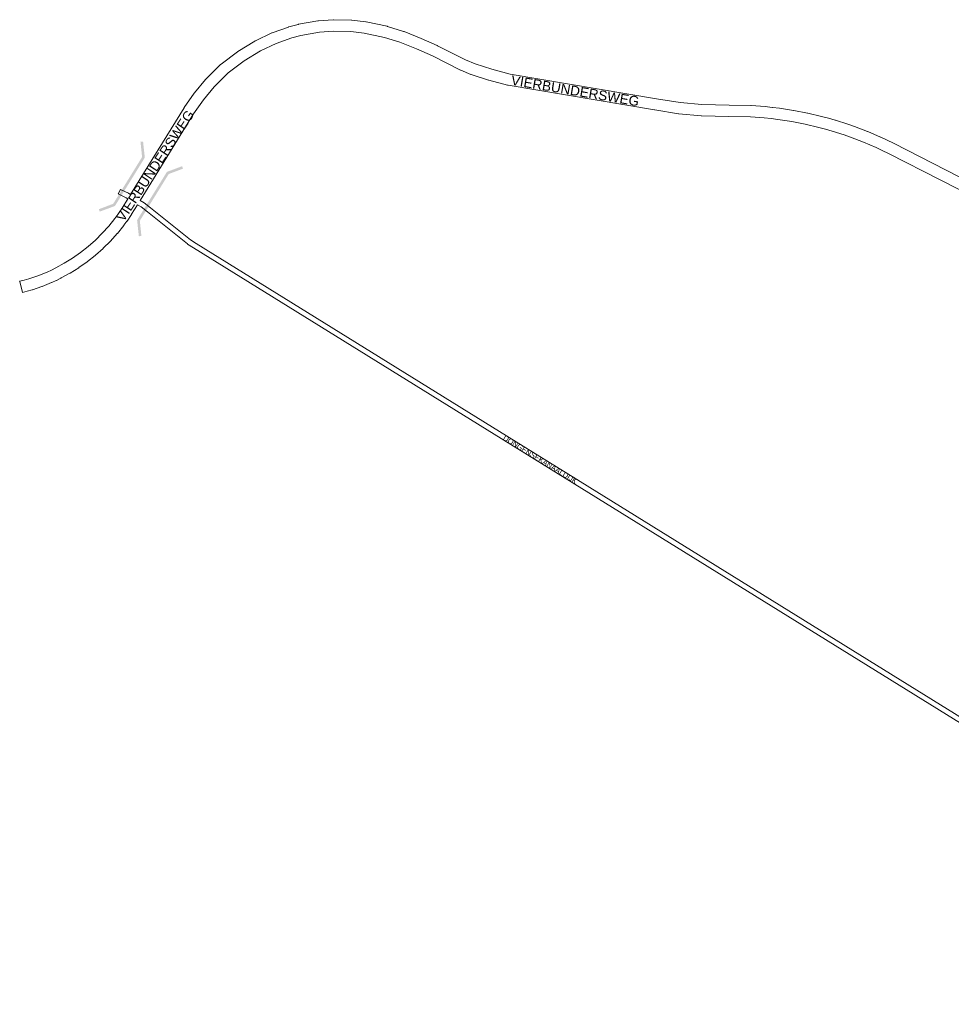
# Model space of a CAD drawing. Header units: metres. Extents: x 123819 to 142731, y 393440 to 405763.
# Tile 12 of 256: x 124582 to 125895, y 401539 to 402926. Entities that reach past the tile are written whole.
import ezdxf
from ezdxf.enums import TextEntityAlignment as Align

# ---------------------------------------------------------------- set-up
doc = ezdxf.new("R2010")
doc.units = ezdxf.units.M
doc.header["$MEASUREMENT"] = 0
for name, color, linetype, lineweight in [('gs-anno-wegen algemeen tekst', 7, 'Continuous', 0), ('gs-knt-fietspaden', 7, 'Continuous', 0), ('gs-knt-hoofdweg', 7, 'Continuous', 0), ('gs-symb-viaduct', 7, 'Continuous', 0), ('gs-vlk-plantopografie wegen algemeen', 7, 'Continuous', 0)]:
    doc.layers.add(name, color=color, linetype=linetype, lineweight=lineweight)
doc.styles.add('Style-Arial', font='arial.ttf')

# ---------------------------------------------------------------- blocks, each defined once
blk = doc.blocks.new('gg0-viaduct_44')
at = {"layer": 'gs-symb-viaduct', "linetype": 'Continuous'}
blk.add_hatch(color=7, dxfattribs=at).paths.add_polyline_path([(-5.58, -1.69), (-5.8, -1.4), (-4, 0), (4, 0), (5.8, -1.4), (5.58, -1.69), (3.87, -0.37), (-3.87, -0.37)])
blk = doc.blocks.new('gg0-viaduct_45')
at = {"layer": 'gs-symb-viaduct', "linetype": 'Continuous'}
blk.add_hatch(color=7, dxfattribs=at).paths.add_polyline_path([(5.58, -1.69), (3.87, -0.37), (-3.87, -0.37), (-5.58, -1.69), (-5.8, -1.4), (-4, 0), (4, 0), (5.8, -1.4)])

msp = doc.modelspace()

# ---------------------------------------------------------------- linework, layer by layer
at = {"layer": 'gs-knt-fietspaden', "color": 7, "linetype": 'Continuous', "flags": 128}
msp.add_lwpolyline([(124734.9, 402673.6), (124732.6, 402675), (124721.3, 402680.5, -0.368171), (124721.3, 402680.6), (124724.4, 402686.8, -0.374454), (124724.4, 402686.8), (124735.8, 402681.3)], format="xyb", dxfattribs=at)
for points in [[(124736, 402681.1), (124738.6, 402679.6)], [(126088.5, 401823.2), (124827.2, 402604.6), (124827.2, 402604.6), (124819, 402609.8), (124818.9, 402609.9), (124818.8, 402609.9), (124818.8, 402609.9), (124818.8, 402610), (124818.7, 402610), (124762.6, 402655.4), (124753.7, 402662.1), (124748.6, 402665.3)], [(124752.3, 402671.3), (124757.6, 402667.9), (124757.7, 402667.9), (124757.8, 402667.8), (124766.8, 402660.9), (124766.9, 402660.9), (124822.9, 402615.6), (124830.9, 402610.6), (126093.4, 401828.4), (126098.1, 401825.5), (126102.7, 401822.6), (126522.1, 401563), (126561.3, 401538.7)]]:
    msp.add_lwpolyline(points, dxfattribs=at)
at = {"layer": 'gs-knt-hoofdweg', "color": 7, "linetype": 'Continuous', "flags": 128}
for points in [[(124738.6, 402679.6), (124814, 402801.8), (124814.2, 402802), (124814.3, 402802.2), (124828.3, 402822.2), (124828.5, 402822.5), (124828.7, 402822.7), (124844.4, 402841.6), (124844.6, 402841.9), (124844.9, 402842.1), (124865.4, 402862.7), (124865.7, 402862.9), (124865.9, 402863.2), (124866.2, 402863.4), (124889.1, 402880.8), (124889.3, 402881), (124889.6, 402881.2), (124889.8, 402881.3), (124913.8, 402895.9), (124914, 402896), (124914.3, 402896.1), (124914.5, 402896.3), (124937.5, 402907.3), (124937.7, 402907.4), (124938, 402907.5), (124938.3, 402907.6), (124961, 402915.6), (124961.3, 402915.7), (124961.6, 402915.8), (124974.8, 402919.3), (124975.2, 402919.4), (124975.5, 402919.5), (125002.5, 402924.3), (125002.8, 402924.4), (125003.1, 402924.4), (125003.4, 402924.4), (125023.9, 402925.9), (125024.3, 402925.9), (125024.7, 402925.9), (125049.8, 402925.4), (125050.1, 402925.4), (125050.4, 402925.4), (125050.6, 402925.4), (125070.2, 402922.8), (125070.4, 402922.8), (125070.7, 402922.7), (125100, 402916.6), (125100.4, 402916.6), (125100.7, 402916.5)], [(125100.7, 402916.5), (125123.3, 402909.5), (125123.6, 402909.4), (125123.6, 402909.4), (125123.6, 402909.4), (125124, 402909.3), (125147.9, 402899.5), (125148.1, 402899.4), (125170.8, 402889.4), (125171, 402889.3), (125171.2, 402889.3), (125210.7, 402869.3), (125224, 402863.7), (125247.7, 402856.2), (125273.6, 402849.4), (125479.7, 402814.5), (125513.1, 402809.4), (125543.8, 402806.5), (125582, 402805.5), (125612.6, 402804.9), (125612.8, 402804.9), (125613, 402804.9), (125632.8, 402803.4), (125633, 402803.4), (125642.9, 402802.4), (125643.1, 402802.4), (125652.9, 402801.2), (125653.1, 402801.2), (125672.8, 402798.2), (125673.1, 402798.1), (125692.5, 402794.3), (125692.9, 402794.2), (125712.2, 402789.7), (125712.4, 402789.6), (125722, 402787), (125722.1, 402787), (125731.7, 402784.2), (125731.9, 402784.2), (125749.1, 402778.7), (125749.2, 402778.6), (125758.5, 402775.4), (125758.8, 402775.4), (125777.2, 402768.4), (125777.5, 402768.3), (125795.5, 402760.6), (125795.8, 402760.5), (125804.7, 402756.3), (125804.8, 402756.3), (125813.7, 402752), (125813.8, 402751.9), (125961.2, 402676.4)], [(125954, 402662.2), (125806.6, 402737.6), (125797.9, 402741.8), (125789.2, 402745.9), (125771.3, 402753.5), (125753.2, 402760.3), (125744.1, 402763.5), (125727.1, 402768.9), (125717.7, 402771.6), (125708.4, 402774.1), (125689.3, 402778.6), (125670.2, 402782.3), (125650.8, 402785.3), (125641.2, 402786.5), (125631.5, 402787.5), (125612, 402788.9), (125581.6, 402789.5), (125581.6, 402789.5), (125543.1, 402790.5), (125542.9, 402790.5), (125542.6, 402790.6), (125511.4, 402793.5), (125511.1, 402793.5), (125510.9, 402793.5), (125477.2, 402798.7), (125477.1, 402798.7), (125270.5, 402833.6), (125270.2, 402833.7), (125269.8, 402833.8), (125243.5, 402840.7), (125243.3, 402840.8), (125243.1, 402840.8), (125218.8, 402848.5), (125218.4, 402848.6), (125218.1, 402848.8), (125204.2, 402854.7), (125203.9, 402854.8), (125203.7, 402854.9), (125164.1, 402874.9), (125141.7, 402884.7), (125118.2, 402894.3), (125096.4, 402901), (125067.8, 402907), (125049, 402909.4), (125024.7, 402909.9), (125005, 402908.5), (124978.7, 402903.7), (124966, 402900.4), (124944, 402892.6), (124921.8, 402882), (124898.5, 402867.8), (124876.3, 402851), (124856.5, 402831.1), (124841.3, 402812.8), (124827.5, 402793.2), (124752.3, 402671.3)]]:
    msp.add_lwpolyline(points, dxfattribs=at)
msp.add_lwpolyline([(124748.6, 402665.3), (124740.2, 402651.7), (124740, 402651.4), (124733.7, 402642.2), (124733.6, 402641.9), (124729.4, 402636.2), (124729.2, 402636), (124720.3, 402624.9), (124720.2, 402624.8), (124720, 402624.6), (124710.6, 402614.1), (124710.4, 402613.9), (124710.3, 402613.8), (124700.2, 402603.8), (124700.1, 402603.6), (124699.9, 402603.5), (124689.3, 402594.1), (124689.1, 402594), (124689, 402593.8), (124677.9, 402585.1), (124677.7, 402584.9), (124677.5, 402584.8), (124665.9, 402576.7), (124665.8, 402576.6), (124665.6, 402576.4), (124653.6, 402569), (124653.4, 402568.9), (124653.2, 402568.8), (124640.8, 402562), (124640.4, 402561.8), (124634.1, 402558.7), (124633.9, 402558.6), (124627.5, 402555.7), (124627.2, 402555.6), (124614.1, 402550.2), (124613.8, 402550.2), (124613.6, 402550.1), (124600.3, 402545.5), (124599.9, 402545.4), (124593.2, 402543.4), (124592.8, 402543.3), (124586.3, 402541.7), (124586.3, 402541.7, -0.459154), (124586.3, 402541.7), (124586.3, 402541.7), (124582.4, 402557.2, -0.368008), (124582.4, 402557.3), (124588.8, 402558.8), (124595.2, 402560.7), (124608.2, 402565.2), (124621, 402570.3), (124627.1, 402573.2), (124633.2, 402576.1), (124645.3, 402582.7), (124656.9, 402589.9), (124668.1, 402597.8), (124678.9, 402606.3), (124689.1, 402615.3), (124698.8, 402625), (124708, 402635.1), (124716.6, 402645.9), (124720.6, 402651.3), (124726.6, 402660.2), (124734.9, 402673.6)], format="xyb", dxfattribs=at)
at = {"layer": 'gs-vlk-plantopografie wegen algemeen', "color": 7, "linetype": 'Continuous', "flags": 128}
msp.add_lwpolyline([(124734.9, 402673.6), (124732.6, 402675), (124721.3, 402680.5, -0.368171), (124721.3, 402680.6), (124724.4, 402686.8, -0.374454), (124724.4, 402686.8), (124735.8, 402681.3)], format="xyb", dxfattribs=at)
for points in [[(124735.8, 402681.3), (124736, 402681.1)], [(124735.8, 402681.3), (124735.9, 402681.2), (124736, 402681.1)], [(124736, 402681.1), (124738.6, 402679.6)], [(126088.5, 401823.2), (124827.2, 402604.6), (124827.2, 402604.6), (124819, 402609.8), (124818.9, 402609.9), (124818.8, 402609.9), (124818.8, 402609.9), (124818.8, 402610), (124818.7, 402610), (124762.6, 402655.4), (124753.7, 402662.1), (124748.6, 402665.3)], [(124752.3, 402671.3), (124757.6, 402667.9), (124757.7, 402667.9), (124757.8, 402667.8), (124766.8, 402660.9), (124766.9, 402660.9), (124822.9, 402615.6), (124830.9, 402610.6), (126093.4, 401828.4), (126098.1, 401825.5), (126102.7, 401822.6), (126522.1, 401563), (126561.3, 401538.7)]]:
    msp.add_lwpolyline(points, dxfattribs=at)

# ---------------------------------------------------------------- block references
at = {"layer": 'gs-symb-viaduct', "color": 7, "linetype": 'Continuous', "xscale": 10, "yscale": 10, "zscale": 10}
for name, p, rotation in [('gg0-viaduct_45', (124737.7, 402697.5), 238.28868260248), ('gg0-viaduct_44', (124768.9, 402677.5), 58.28868260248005)]:
    msp.add_blockref(name, p, dxfattribs=dict(at, rotation=rotation))

# ---------------------------------------------------------------- texts
at = {"layer": 'gs-anno-wegen algemeen tekst', "color": 7, "linetype": 'Continuous', "style": 'Style-Arial'}
msp.add_text('VIERBUNDERSWEG', height=13.6, rotation=350.402, dxfattribs=at).set_placement((125365.1, 402825.8), align=Align.MIDDLE_CENTER)
at = {"layer": 'gs-anno-wegen algemeen tekst', "color": 7, "style": 'Style-Arial'}
msp.add_text('VIERBUNDERSWEG', height=13.6, rotation=56.6365, dxfattribs=at).set_placement((124773.2, 402720.2), align=Align.MIDDLE_CENTER)
at = {"layer": 'gs-anno-wegen algemeen tekst', "color": 7, "style": 'Style-Arial', "width": 0.909091}
msp.add_text('DONGENSEKANAALDIJK', height=7.7, rotation=328.4921, dxfattribs=at).set_placement((125316, 402306.3), align=Align.MIDDLE_CENTER)

doc.saveas('drawing.dxf')
